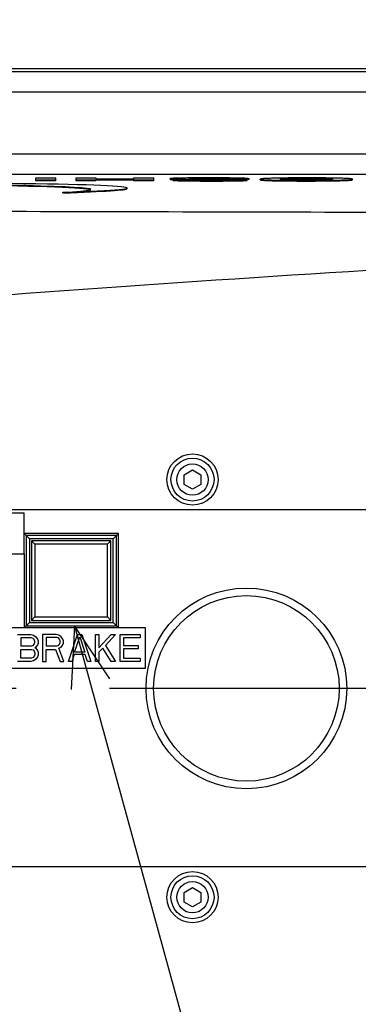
# Model space of a CAD drawing. Header units: millimetres. Extents: x 0 to 3360, y 0 to 2376.
# Tile 123 of 144: x 1695 to 1746, y 1821 to 1967. Entities that reach past the tile are written whole.
import ezdxf

# ---------------------------------------------------------------- set-up
doc = ezdxf.new("R2010")
doc.units = ezdxf.units.MM
doc.header["$LTSCALE"] = 184.8
doc.linetypes.add('CENTER', pattern=[0.6, 0.375, -0.075, 0.075, -0.075])
doc.layers.get('0').update_dxf_attribs({"linetype": 'CONTINUOUS'})
for name, color, linetype in [('1_DESIGN', 7, 'CONTINUOUS'), ('AXIS', 7, 'CONTINUOUS'), ('CHAMFER', 7, 'CONTINUOUS'), ('CRV', 7, 'CONTINUOUS'), ('DRA_ITEM', 7, 'CONTINUOUS'), ('DRAFT', 7, 'CONTINUOUS'), ('DRIV_DIM', 7, 'CONTINUOUS'), ('ROUND', 7, 'CONTINUOUS')]:
    doc.layers.add(name, color=color, linetype=linetype)
doc.styles.get("Standard").update_dxf_attribs({"font": 'txt', "width": 0.8})
doc.dimstyles.new('DIMSTYLE_18', dxfattribs={"dimtxt": 19, "dimasz": 9, "dimexe": 2, "dimexo": 1.5, "dimgap": 4.75, "dimtad": 1, "dimdec": 3, "dimdsep": 46, "dimtxsty": 'STANDARD', "dimblk": 'OPEN', "dimblk1": 'OPEN', "dimblk2": 'OPEN', "dimcen": 0.09, "dimadec": 3, "dimazin": 2, "dimtp": 0.8, "dimtm": 0.8, "dimtfac": 1, "dimtdec": 3, "dimtofl": 0, "dimtmove": 0, "dimatfit": 3, "dimldrblk": 'OPEN', "dimfxl": 1, "dimtolj": 1, "dimarcsym": 0})

# ---------------------------------------------------------------- blocks, each defined once
blk = doc.blocks.new('_OPEN')
at = {"color": 0, "linetype": 'BYBLOCK'}
for p, q in [((0, 0), (-1, 0.333)), ((-1, -0.333), (0, 0)), ((-1, 0), (0, 0))]:
    blk.add_line(p, q, dxfattribs=at)
blk = doc.blocks.new('*D59')
at = {"layer": 'DRIV_DIM', "color": 2, "linetype": 'CONTINUOUS'}
for p, q in [((1429.99, 1869.65), (1429.99, 2185.54)), ((2324.99, 1918.65), (2324.99, 2185.54)), ((1429.99, 2183.54), (1877.49, 2183.54)), ((2324.99, 2183.54), (1877.49, 2183.54))]:
    blk.add_line(p, q, dxfattribs=at)
at = {"layer": 'DRIV_DIM', "color": 2, "linetype": 'CONTINUOUS', "xscale": 9, "yscale": 9, "zscale": 9, "rotation": 180}
blk.add_blockref('_OPEN', (1429.99, 2183.54), dxfattribs=at)
at = {"layer": 'DRIV_DIM', "color": 2, "linetype": 'CONTINUOUS', "xscale": 9, "yscale": 9, "zscale": 9}
blk.add_blockref('_OPEN', (2324.99, 2183.54), dxfattribs=at)

msp = doc.modelspace()

# ---------------------------------------------------------------- linework, layer by layer
at = {"color": 7, "linetype": 'CONTINUOUS'}
for p, q in [((1697.74896, 1943.4768), (1697.74896, 1943.92607)), ((1697.74896, 1943.92607), (1700.70211, 1943.92607)), ((1700.70211, 1943.57686), (1697.74896, 1943.57686)), ((1700.70211, 1943.4768), (1697.74896, 1943.4768)), ((1700.70211, 1943.4768), (1700.70211, 1943.92607)), ((1703.70449, 1943.4768), (1703.70449, 1943.92607)), ((1703.70449, 1943.92607), (1706.65765, 1943.92607)), ((1706.65765, 1943.57686), (1703.70449, 1943.57686)), ((1706.65765, 1943.4768), (1703.70449, 1943.4768)), ((1706.65765, 1943.92607), (1706.65765, 1943.77244)), ((1706.65765, 1943.77244), (1712.27849, 1943.77244)), ((1706.65765, 1943.4768), (1706.65765, 1943.70986)), ((1712.27849, 1943.70986), (1706.65765, 1943.70986)), ((1712.27849, 1943.60979), (1706.65765, 1943.60979)), ((1712.27849, 1943.77244), (1712.27849, 1943.92607)), ((1712.27849, 1943.92607), (1715.23165, 1943.92607)), ((1712.27849, 1943.4768), (1712.27849, 1943.70986)), ((1715.23165, 1943.57686), (1712.27849, 1943.57686)), ((1715.23165, 1943.4768), (1712.27849, 1943.4768)), ((1715.23165, 1943.4768), (1715.23165, 1943.92607)), ((1717.66308, 1943.72122), (1717.66308, 1943.82128)), ((1718.05683, 1943.58206), (1718.05683, 1943.68212)), ((1718.05683, 1943.68212), (1721.00999, 1943.68212)), ((1725.01795, 1943.70452), (1725.18445, 1943.70304)), ((1726.4438, 1943.76622), (1726.4438, 1943.81701)), ((1729.39696, 1943.81701), (1726.4438, 1943.81701)), ((1729.39696, 1943.71695), (1728.82, 1943.71695)), ((1729.13117, 1943.57708), (1729.13117, 1943.67714)), ((1729.39696, 1943.71695), (1729.39696, 1943.81701)), ((1731.06057, 1943.64559), (1731.06057, 1943.74565)), ((1735.08817, 1943.73754), (1735.11918, 1943.73847)), ((1740.73137, 1943.66376), (1740.69064, 1943.66262)), ((1740.6938, 1943.74158), (1740.72723, 1943.74066)), ((1744.75337, 1943.65389), (1744.75337, 1943.75395)), ((1701.72896, 1941.70145), (1701.72896, 1941.80152)), ((1711.28915, 1942.3453), (1711.28915, 1942.44536)), ((1695.99336, 1894.14829), (1689.99336, 1894.14829)), ((1695.99336, 1888.14829), (1695.99336, 1894.14829)), ((1689.99336, 1888.14829), (1695.99336, 1888.14829)), ((1713.99336, 1877.14829), (1693.99336, 1877.14829)), ((1713.99336, 1871.14829), (1713.99336, 1877.14829)), ((1693.99336, 1871.14829), (1713.99336, 1871.14829))]:
    msp.add_line(p, q, dxfattribs=at)
at = {"color": 9, "linetype": 'CONTINUOUS'}
for p, q in [((1718.29931, 1943.68212), (1718.29931, 1943.76758)), ((1718.61793, 1943.52919), (1718.61793, 1943.62925)), ((1719.05443, 1943.68212), (1719.05443, 1943.75004)), ((1719.69392, 1943.49798), (1719.69392, 1943.59805)), ((1721.31668, 1943.80014), (1721.31668, 1943.85963)), ((1723.01939, 1943.63302), (1723.01939, 1943.71665)), ((1723.27408, 1943.7864), (1723.27408, 1943.87083)), ((1723.74658, 1943.46921), (1723.74658, 1943.56927)), ((1725.01795, 1943.63697), (1725.01795, 1943.70452)), ((1725.37296, 1943.77398), (1725.37296, 1943.8593)), ((1725.97281, 1943.65564), (1725.97281, 1943.68926)), ((1727.70381, 1943.49908), (1727.70381, 1943.59914)), ((1732.98012, 1943.5171), (1732.98012, 1943.61716)), ((1735.11918, 1943.73847), (1735.11918, 1943.83853)), ((1737.88236, 1943.46921), (1737.88236, 1943.56927)), ((1737.97095, 1943.77077), (1737.97095, 1943.87083)), ((1740.72723, 1943.74066), (1740.72723, 1943.84072)), ((1742.89044, 1943.52), (1742.89044, 1943.62006))]:
    msp.add_line(p, q, dxfattribs=at)
at = {"color": 7, "linetype": 'CONTINUOUS'}
for radius in [14.9, 13.7785]:
    msp.add_circle((1728.99336, 1868.14829), radius, dxfattribs=at)
for centre, radius, start, end in [((1718.83873, 1960.87439), 17.11531, 267.4437533, 268.1939171), ((1719.07981, 1954.6943), 11.17466, 266.9427216, 267.6311271), ((1723.31924, 1595.57267), 348.36075, 89.9847619, 90.4447029), ((1721.99626, 1901.67786), 42.18724, 90.9229963, 91.131525), ((1720.18413, 1312.11655), 631.60646, 89.561499, 89.74280067), ((1723.78376, 1650.49824), 293.43541, 89.4748303, 90.0726099), ((1717.78707, 804.93069), 1138.86856, 89.57781322, 89.69568613), ((1725.60773, 1952.6126), 8.96459, 271.8494091, 272.6262904), ((1725.80709, 1937.90856), 5.78308, 87.4675023, 88.3578945), ((1725.0171, 1767.09792), 176.67423, 89.2879221, 89.6232544)]:
    msp.add_arc(centre, radius, start, end, dxfattribs=at)
for centre, major_axis, ratio, start_param, end_param in [((1661.99336, 1942.12765), (49.29579, 0.31784), 0.019955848, 5.649732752, 7.301426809), ((1661.99336, 1942.12765), (43.89569, 0.08341), 0.021530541, 5.844263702, 7.223736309), ((1661.99336, 1942.02758), (43.89569, 0.08341), 0.021530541, 0.053706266, 0.940551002), ((1661.99336, 1942.02758), (49.29579, 0.31784), 0.019955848, -0.633452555, -0.000128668)]:
    msp.add_ellipse(centre, major_axis=major_axis, ratio=ratio, start_param=start_param, end_param=end_param, dxfattribs=at)
for points, knots in [([(1719.14919, 1943.90237), (1718.95378, 1943.89827), (1718.67202, 1943.89157), (1718.31623, 1943.87951), (1718.09315, 1943.87026), (1717.91715, 1943.85932), (1717.7778, 1943.8501), (1717.71364, 1943.83692), (1717.66308, 1943.8306), (1717.66308, 1943.82128)], [0, 0, 0, 0, 0.39313812, 0.566402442, 0.717191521, 0.839540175, 0.928363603, 0.98124754, 1, 1, 1, 1]), ([(1717.66308, 1943.82128), (1717.66308, 1943.8124), (1717.71241, 1943.8056), (1717.7377, 1943.79984), (1717.76343, 1943.79698)], [0, 0, 0, 0, 0.25535675, 1, 1, 1, 1]), ([(1717.66308, 1943.72122), (1717.66308, 1943.71307), (1717.70703, 1943.70583), (1717.76625, 1943.69458), (1717.89717, 1943.68546), (1717.99437, 1943.67982), (1718.05317, 1943.67707)], [0, 0, 0, 0, 0.061905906, 0.240196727, 0.552722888, 1, 1, 1, 1]), ([(1717.76343, 1943.79698), (1717.78262, 1943.79484), (1717.88642, 1943.78519), (1717.99056, 1943.77993), (1718.07539, 1943.77611)], [0, 0, 0, 0, 0.185288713, 1, 1, 1, 1]), ([(1718.05683, 1943.68212), (1718.06511, 1943.6797), (1718.11345, 1943.6679), (1718.16294, 1943.66167), (1718.20379, 1943.65707)], [0, 0, 0, 0, 0.173374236, 1, 1, 1, 1]), ([(1718.05683, 1943.58206), (1718.10192, 1943.56889), (1718.24501, 1943.55091), (1718.38762, 1943.54072), (1718.48382, 1943.53554)], [0, 0, 0, 0, 0.327722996, 1, 1, 1, 1]), ([(1718.20379, 1943.65707), (1718.22874, 1943.65426), (1718.36648, 1943.64093), (1718.50476, 1943.63397), (1718.61793, 1943.62925)], [0, 0, 0, 0, 0.18144867, 1, 1, 1, 1]), ([(1718.29931, 1943.76758), (1718.35721, 1943.7657), (1718.60888, 1943.75838), (1718.86061, 1943.75335), (1719.05443, 1943.75004)], [0, 0, 0, 0, 0.230072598, 1, 1, 1, 1]), ([(1718.61793, 1943.62925), (1718.69704, 1943.62595), (1719.05561, 1943.61241), (1719.41434, 1943.60358), (1719.69392, 1943.59805)], [0, 0, 0, 0, 0.220662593, 1, 1, 1, 1]), ([(1718.61793, 1943.52919), (1718.69704, 1943.52589), (1719.05561, 1943.51235), (1719.41434, 1943.50352), (1719.69392, 1943.49798)], [0, 0, 0, 0, 0.220663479, 1, 1, 1, 1]), ([(1719.05443, 1943.75004), (1719.37336, 1943.74459), (1720.69498, 1943.72885), (1722.01667, 1943.72144), (1723.01939, 1943.71665)], [0, 0, 0, 0, 0.24133772, 1, 1, 1, 1]), ([(1720.61546, 1943.92293), (1720.48844, 1943.9218), (1719.99966, 1943.91694), (1719.51089, 1943.90995), (1719.14919, 1943.90237)], [0, 0, 0, 0, 0.25986902, 1, 1, 1, 1]), ([(1719.69392, 1943.59805), (1720.01304, 1943.59172), (1721.36386, 1943.57261), (1722.71483, 1943.56927), (1723.74658, 1943.56927)], [0, 0, 0, 0, 0.236268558, 1, 1, 1, 1]), ([(1719.69392, 1943.49798), (1720.01304, 1943.49166), (1721.36386, 1943.47255), (1722.71483, 1943.46921), (1723.74658, 1943.46921)], [0, 0, 0, 0, 0.236268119, 1, 1, 1, 1]), ([(1720.61624, 1943.82863), (1720.61624, 1943.83211), (1720.63554, 1943.83397), (1720.65952, 1943.83898), (1720.71201, 1943.84201), (1720.80871, 1943.84766), (1720.96276, 1943.8524), (1721.09241, 1943.85547), (1721.16316, 1943.85688)], [0, 0, 0, 0, 0.019043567, 0.073352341, 0.164331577, 0.288751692, 0.613101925, 1, 1, 1, 1]), ([(1720.79353, 1943.81126), (1720.76731, 1943.81231), (1720.7236, 1943.81468), (1720.66386, 1943.81768), (1720.63724, 1943.82301), (1720.61624, 1943.82494), (1720.61624, 1943.82863)], [0, 0, 0, 0, 0.440032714, 0.755393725, 0.938101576, 1, 1, 1, 1]), ([(1721.08178, 1943.80359), (1721.05539, 1943.80407), (1720.95929, 1943.80598), (1720.8632, 1943.80845), (1720.79353, 1943.81126)], [0, 0, 0, 0, 0.274621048, 1, 1, 1, 1]), ([(1721.91562, 1943.643), (1721.81163, 1943.64477), (1721.50961, 1943.65188), (1721.20708, 1943.66129), (1721.00999, 1943.68212)], [0, 0, 0, 0, 0.34418573, 1, 1, 1, 1]), ([(1722.06496, 1943.79369), (1721.98099, 1943.79421), (1721.65326, 1943.7965), (1721.32551, 1943.79916), (1721.08178, 1943.80359)], [0, 0, 0, 0, 0.256199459, 1, 1, 1, 1]), ([(1721.31668, 1943.85963), (1721.47359, 1943.86218), (1722.12604, 1943.86964), (1722.77853, 1943.87083), (1723.27408, 1943.87083)], [0, 0, 0, 0, 0.240516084, 1, 1, 1, 1]), ([(1723.66783, 1943.63186), (1723.51831, 1943.63186), (1722.93423, 1943.63255), (1722.35012, 1943.63563), (1721.91562, 1943.643)], [0, 0, 0, 0, 0.255996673, 1, 1, 1, 1]), ([(1723.27408, 1943.87083), (1723.4521, 1943.87083), (1724.15173, 1943.87012), (1724.85139, 1943.86672), (1725.37296, 1943.8593)], [0, 0, 0, 0, 0.254442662, 1, 1, 1, 1]), ([(1725.55785, 1943.64419), (1725.40836, 1943.64127), (1724.77838, 1943.63309), (1724.14834, 1943.63186), (1723.66783, 1943.63186)], [0, 0, 0, 0, 0.23732709, 1, 1, 1, 1]), ([(1723.74658, 1943.56927), (1724.08758, 1943.56927), (1725.40669, 1943.57113), (1726.7259, 1943.57875), (1727.70381, 1943.59914)], [0, 0, 0, 0, 0.258504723, 1, 1, 1, 1]), ([(1723.74658, 1943.46921), (1724.08758, 1943.46921), (1725.40669, 1943.47107), (1726.7259, 1943.47869), (1727.70381, 1943.49908)], [0, 0, 0, 0, 0.258504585, 1, 1, 1, 1]), ([(1725.18445, 1943.70304), (1725.25489, 1943.70235), (1725.5177, 1943.69939), (1725.78051, 1943.69499), (1725.97281, 1943.68926)], [0, 0, 0, 0, 0.268013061, 1, 1, 1, 1]), ([(1725.37296, 1943.8593), (1725.5993, 1943.85608), (1725.95634, 1943.84791), (1726.31373, 1943.83198), (1726.4438, 1943.81701)], [0, 0, 0, 0, 0.633549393, 1, 1, 1, 1]), ([(1725.89704, 1943.65268), (1725.87084, 1943.65181), (1725.7578, 1943.64838), (1725.64472, 1943.64588), (1725.55785, 1943.64419)], [0, 0, 0, 0, 0.231748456, 1, 1, 1, 1]), ([(1726.15988, 1943.66787), (1726.15223, 1943.66669), (1726.10522, 1943.66152), (1726.05798, 1943.65928), (1726.0185, 1943.65743)], [0, 0, 0, 0, 0.163820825, 1, 1, 1, 1]), ([(1726.06262, 1943.68599), (1726.07452, 1943.68545), (1726.10902, 1943.68353), (1726.1437, 1943.68193), (1726.16603, 1943.67801)], [0, 0, 0, 0, 0.344562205, 1, 1, 1, 1]), ([(1726.17801, 1943.67358), (1726.17801, 1943.6718), (1726.16938, 1943.6697), (1726.16447, 1943.66858), (1726.15988, 1943.66787)], [0, 0, 0, 0, 0.27738754, 1, 1, 1, 1]), ([(1728.45737, 1943.88634), (1728.30785, 1943.89085), (1727.64661, 1943.90765), (1726.98518, 1943.91627), (1726.47333, 1943.92132)], [0, 0, 0, 0, 0.226141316, 1, 1, 1, 1]), ([(1728.45271, 1943.73334), (1728.36004, 1943.73648), (1727.94679, 1943.74793), (1727.53342, 1943.75425), (1727.21277, 1943.7585)], [0, 0, 0, 0, 0.224283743, 1, 1, 1, 1]), ([(1727.70381, 1943.59914), (1727.96295, 1943.60455), (1728.39525, 1943.61667), (1728.82799, 1943.63251), (1729.00059, 1943.64956)], [0, 0, 0, 0, 0.599115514, 1, 1, 1, 1]), ([(1727.70381, 1943.49908), (1727.89217, 1943.50301), (1728.16373, 1943.50943), (1728.50649, 1943.521), (1728.72097, 1943.52992), (1728.88968, 1943.54038), (1729.02251, 1943.54944), (1729.08364, 1943.5618), (1729.13117, 1943.56828), (1729.13117, 1943.57708)], [0, 0, 0, 0, 0.394524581, 0.568328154, 0.719317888, 0.8413766, 0.929485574, 0.981572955, 1, 1, 1, 1]), ([(1728.92489, 1943.7101), (1728.89355, 1943.71248), (1728.7363, 1943.72289), (1728.5788, 1943.72906), (1728.45271, 1943.73334)], [0, 0, 0, 0, 0.199409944, 1, 1, 1, 1]), ([(1729.39696, 1943.81701), (1729.30311, 1943.8415), (1728.98725, 1943.86406), (1728.67456, 1943.87979), (1728.45737, 1943.88634)], [0, 0, 0, 0, 0.308605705, 1, 1, 1, 1]), ([(1729.13117, 1943.67714), (1729.13117, 1943.68229), (1729.10681, 1943.68869), (1729.07332, 1943.69581), (1729.00528, 1943.70348), (1728.9548, 1943.70782), (1728.92489, 1943.7101)], [0, 0, 0, 0, 0.073390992, 0.262543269, 0.572549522, 1, 1, 1, 1]), ([(1729.00059, 1943.64956), (1729.03377, 1943.65284), (1729.06533, 1943.6613), (1729.13117, 1943.66565), (1729.13117, 1943.67714)], [0, 0, 0, 0, 0.74378325, 1, 1, 1, 1]), ([(1732.91121, 1943.87936), (1732.65276, 1943.87179), (1732.28579, 1943.85959), (1731.82911, 1943.83826), (1731.55786, 1943.82206), (1731.34932, 1943.80549), (1731.19119, 1943.78782), (1731.11414, 1943.77243), (1731.06057, 1943.75697), (1731.06057, 1943.74565)], [0, 0, 0, 0, 0.416620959, 0.59120335, 0.73759998, 0.852368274, 0.933667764, 0.981757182, 1, 1, 1, 1]), ([(1731.06057, 1943.74565), (1731.06057, 1943.73195), (1731.1311, 1943.71679), (1731.17011, 1943.70853), (1731.20775, 1943.70346)], [0, 0, 0, 0, 0.265162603, 1, 1, 1, 1]), ([(1731.06057, 1943.64559), (1731.06057, 1943.63448), (1731.11355, 1943.61909), (1731.19086, 1943.60408), (1731.35141, 1943.58666), (1731.5658, 1943.57059), (1731.84751, 1943.55501), (1732.325, 1943.53487), (1732.70933, 1943.52382), (1732.98012, 1943.5171)], [0, 0, 0, 0, 0.017265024, 0.063380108, 0.14264285, 0.256258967, 0.402900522, 0.579006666, 1, 1, 1, 1]), ([(1731.20775, 1943.70346), (1731.42673, 1943.67395), (1732.01883, 1943.64707), (1732.60959, 1943.62636), (1732.98012, 1943.61716)], [0, 0, 0, 0, 0.373495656, 1, 1, 1, 1]), ([(1737.87252, 1943.93341), (1737.43133, 1943.93341), (1735.77747, 1943.92995), (1734.12339, 1943.91486), (1732.91121, 1943.87936)], [0, 0, 0, 0, 0.266759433, 1, 1, 1, 1]), ([(1732.98012, 1943.61716), (1733.35368, 1943.60789), (1734.98758, 1943.57638), (1736.62185, 1943.56927), (1737.88236, 1943.56927)], [0, 0, 0, 0, 0.22866213, 1, 1, 1, 1]), ([(1732.98012, 1943.5171), (1733.35368, 1943.50783), (1734.98758, 1943.47632), (1736.62185, 1943.46921), (1737.88236, 1943.46921)], [0, 0, 0, 0, 0.22866196, 1, 1, 1, 1]), ([(1734.01373, 1943.74826), (1734.01373, 1943.75458), (1734.03896, 1943.76675), (1734.08182, 1943.77579), (1734.16539, 1943.78857), (1734.34684, 1943.8055), (1734.67071, 1943.82387), (1734.95358, 1943.83366), (1735.11918, 1943.83853)], [0, 0, 0, 0, 0.01700613, 0.058829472, 0.131016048, 0.236815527, 0.554119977, 1, 1, 1, 1]), ([(1734.15475, 1943.7112), (1734.11842, 1943.71555), (1734.08185, 1943.72308), (1734.01373, 1943.73567), (1734.01373, 1943.74826)], [0, 0, 0, 0, 0.743911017, 1, 1, 1, 1]), ([(1735.09199, 1943.66207), (1734.98731, 1943.66501), (1734.67476, 1943.67595), (1734.36143, 1943.68648), (1734.15475, 1943.7112)], [0, 0, 0, 0, 0.33468045, 1, 1, 1, 1]), ([(1734.28235, 1943.69895), (1734.33278, 1943.70314), (1734.60109, 1943.7216), (1734.86993, 1943.73096), (1735.08817, 1943.73754)], [0, 0, 0, 0, 0.18813586, 1, 1, 1, 1]), ([(1737.86267, 1943.63186), (1737.6166, 1943.63186), (1736.69298, 1943.63384), (1735.76928, 1943.64306), (1735.09199, 1943.66207)], [0, 0, 0, 0, 0.266420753, 1, 1, 1, 1]), ([(1735.11918, 1943.83853), (1735.3302, 1943.84473), (1736.28065, 1943.86629), (1737.23139, 1943.87083), (1737.97095, 1943.87083)], [0, 0, 0, 0, 0.222062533, 1, 1, 1, 1]), ([(1735.11918, 1943.73847), (1735.3302, 1943.74467), (1736.28065, 1943.76623), (1737.23139, 1943.77077), (1737.97095, 1943.77077)], [0, 0, 0, 0, 0.222062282, 1, 1, 1, 1]), ([(1740.69064, 1943.66262), (1740.47879, 1943.65681), (1739.53626, 1943.63655), (1738.59347, 1943.63186), (1737.86267, 1943.63186)], [0, 0, 0, 0, 0.224811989, 1, 1, 1, 1]), ([(1742.8658, 1943.88392), (1742.48822, 1943.89383), (1740.82398, 1943.92688), (1739.15934, 1943.93341), (1737.87252, 1943.93341)], [0, 0, 0, 0, 0.226918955, 1, 1, 1, 1]), ([(1737.88236, 1943.56927), (1738.32418, 1943.56927), (1739.99361, 1943.57254), (1741.66324, 1943.58663), (1742.89044, 1943.62006)], [0, 0, 0, 0, 0.264645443, 1, 1, 1, 1]), ([(1737.88236, 1943.46921), (1738.32418, 1943.46921), (1739.99361, 1943.47247), (1741.66324, 1943.48657), (1742.89044, 1943.52)], [0, 0, 0, 0, 0.264645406, 1, 1, 1, 1]), ([(1737.97095, 1943.87083), (1738.21582, 1943.87083), (1739.13463, 1943.8689), (1740.05353, 1943.85961), (1740.72723, 1943.84072)], [0, 0, 0, 0, 0.26649446, 1, 1, 1, 1]), ([(1737.97095, 1943.77077), (1738.21229, 1943.77077), (1739.11995, 1943.76889), (1740.0277, 1943.75982), (1740.6938, 1943.74158)], [0, 0, 0, 0, 0.265878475, 1, 1, 1, 1]), ([(1740.72723, 1943.84072), (1740.89024, 1943.83615), (1741.16699, 1943.82694), (1741.48273, 1943.80914), (1741.65747, 1943.79265), (1741.73637, 1943.78016), (1741.77705, 1943.77147), (1741.80021, 1943.75946), (1741.80021, 1943.75348)], [0, 0, 0, 0, 0.45207439, 0.768970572, 0.872884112, 0.943060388, 0.983422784, 1, 1, 1, 1]), ([(1740.72723, 1943.74066), (1740.8123, 1943.73827), (1741.08553, 1943.72948), (1741.35888, 1943.71842), (1741.54653, 1943.7026)], [0, 0, 0, 0, 0.31123771, 1, 1, 1, 1]), ([(1741.65551, 1943.71371), (1741.60717, 1943.70773), (1741.29974, 1943.68018), (1740.99111, 1943.67115), (1740.73137, 1943.66376)], [0, 0, 0, 0, 0.157852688, 1, 1, 1, 1]), ([(1741.80021, 1943.75348), (1741.80021, 1943.74052), (1741.73119, 1943.72565), (1741.69294, 1943.71834), (1741.65551, 1943.71371)], [0, 0, 0, 0, 0.255598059, 1, 1, 1, 1]), ([(1744.75337, 1943.75395), (1744.75337, 1943.76504), (1744.70079, 1943.78053), (1744.62412, 1943.79555), (1744.46569, 1943.81306), (1744.25465, 1943.82925), (1743.97797, 1943.84502), (1743.50913, 1943.86554), (1743.13178, 1943.87694), (1742.8658, 1943.88392)], [0, 0, 0, 0, 0.017529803, 0.064085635, 0.143734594, 0.257465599, 0.403884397, 0.579554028, 1, 1, 1, 1]), ([(1742.89044, 1943.62006), (1743.25042, 1943.62986), (1743.82221, 1943.65139), (1744.39529, 1943.67996), (1744.60575, 1943.70967)], [0, 0, 0, 0, 0.62884747, 1, 1, 1, 1]), ([(1742.89044, 1943.52), (1743.15651, 1943.52724), (1743.53275, 1943.53907), (1743.99872, 1943.56042), (1744.2703, 1943.5768), (1744.47613, 1943.59329), (1744.6289, 1943.61166), (1744.70377, 1943.62639), (1744.75337, 1943.64305), (1744.75337, 1943.65389)], [0, 0, 0, 0, 0.425938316, 0.6019299, 0.747351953, 0.859360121, 0.93726505, 0.982646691, 1, 1, 1, 1]), ([(1744.60575, 1943.70967), (1744.64353, 1943.715), (1744.6833, 1943.72319), (1744.75337, 1943.74004), (1744.75337, 1943.75395)], [0, 0, 0, 0, 0.732813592, 1, 1, 1, 1])]:
    msp.add_open_spline(points, degree=3, knots=knots, dxfattribs=at)
msp.add_open_spline([(1723.83589, 1943.78318), (1723.24558, 1943.78648), (1722.65527, 1943.79004), (1722.06496, 1943.79369)], degree=3, dxfattribs=at)
at = {"layer": '1_DESIGN', "color": 7, "linetype": 'CONTINUOUS'}
for p, q in [((1719.74336, 1899.86998), (1720.99336, 1900.59167)), ((1720.99336, 1900.59167), (1722.24336, 1899.86998)), ((1719.74336, 1898.4266), (1719.74336, 1899.86998)), ((1722.24336, 1899.86998), (1722.24336, 1898.4266)), ((1720.99336, 1897.70492), (1719.74336, 1898.4266)), ((1722.24336, 1898.4266), (1720.99336, 1897.70492)), ((1719.74336, 1837.86998), (1720.99336, 1838.59167)), ((1719.74336, 1836.4266), (1719.74336, 1837.86998)), ((1720.99336, 1838.59167), (1722.24336, 1837.86998)), ((1722.24336, 1837.86998), (1722.24336, 1836.4266)), ((1720.99336, 1835.70492), (1719.74336, 1836.4266)), ((1722.24336, 1836.4266), (1720.99336, 1835.70492))]:
    msp.add_line(p, q, dxfattribs=at)
for centre in [(1720.99336, 1899.14829), (1720.99336, 1837.14829)]:
    msp.add_circle(centre, 3.8, dxfattribs=at)
at = {"layer": '1_DESIGN', "color": 9, "linetype": 'CONTINUOUS'}
for centre, radius in [((1720.99336, 1899.14829), 3.19423), ((1720.99336, 1899.14829), 2.33333), ((1720.99336, 1837.14829), 3.19423), ((1720.99336, 1837.14829), 2.33333)]:
    msp.add_circle(centre, radius, dxfattribs=at)
at = {"layer": 'AXIS', "color": 7, "linetype": 'CENTER'}
msp.add_line((1777.99336, 1868.14829), (1522.67527, 1868.14829), dxfattribs=at)
at = {"layer": 'CHAMFER', "color": 7, "linetype": 'CONTINUOUS'}
for p, q in [((1696.78229, 1890.35936), (1695.99336, 1891.14829)), ((1696.28297, 1890.85868), (1696.28297, 1877.43791)), ((1709.70374, 1890.85868), (1696.28297, 1890.85868)), ((1696.78229, 1890.35936), (1696.78229, 1877.93722)), ((1709.20443, 1890.35936), (1696.78229, 1890.35936)), ((1697.09336, 1890.04829), (1697.09336, 1878.24829)), ((1697.59336, 1889.54829), (1697.09336, 1890.04829)), ((1708.89336, 1890.04829), (1697.09336, 1890.04829)), ((1708.39336, 1889.54829), (1708.89336, 1890.04829)), ((1708.89336, 1878.24829), (1708.89336, 1890.04829)), ((1709.20443, 1890.35936), (1709.99336, 1891.14829)), ((1709.20443, 1877.93722), (1709.20443, 1890.35936)), ((1709.70374, 1877.43791), (1709.70374, 1890.85868)), ((1697.59336, 1889.54829), (1697.59336, 1878.74829)), ((1708.39336, 1889.54829), (1697.59336, 1889.54829)), ((1708.39336, 1878.74829), (1708.39336, 1889.54829)), ((1697.59336, 1878.74829), (1697.09336, 1878.24829)), ((1697.59336, 1878.74829), (1708.39336, 1878.74829)), ((1708.39336, 1878.74829), (1708.89336, 1878.24829)), ((1695.99336, 1877.14829), (1696.78229, 1877.93722)), ((1696.28297, 1877.43791), (1709.70374, 1877.43791)), ((1696.78229, 1877.93722), (1709.20443, 1877.93722)), ((1697.09336, 1878.24829), (1708.89336, 1878.24829)), ((1709.99336, 1877.14829), (1709.20443, 1877.93722))]:
    msp.add_line(p, q, dxfattribs=at)
at = {"layer": 'CRV', "color": 4, "linetype": 'CONTINUOUS'}
for p, q in [((1694.99336, 1876.14829), (1696.99336, 1876.14829)), ((1695.49336, 1875.63765), (1695.49336, 1874.44616)), ((1697.07669, 1875.63765), (1695.49336, 1875.63765)), ((1696.99336, 1876.14829), (1697.41002, 1876.06319)), ((1697.32669, 1875.55255), (1697.07669, 1875.63765)), ((1697.49336, 1875.38233), (1697.32669, 1875.55255)), ((1697.41002, 1876.06319), (1697.74336, 1875.80787)), ((1697.74336, 1875.80787), (1697.99336, 1875.46744)), ((1697.99336, 1875.46744), (1698.07669, 1875.21212)), ((1698.74336, 1876.14829), (1698.74336, 1872.14829)), ((1700.74336, 1876.14829), (1698.74336, 1876.14829)), ((1699.24336, 1875.72276), (1699.24336, 1874.44616)), ((1700.82669, 1875.72276), (1699.24336, 1875.72276)), ((1701.16002, 1876.06319), (1700.74336, 1876.14829)), ((1701.07669, 1875.63765), (1700.82669, 1875.72276)), ((1701.24336, 1875.46744), (1701.07669, 1875.63765)), ((1701.49336, 1875.80787), (1701.16002, 1876.06319)), ((1701.32669, 1875.21212), (1701.24336, 1875.46744)), ((1701.74336, 1875.46744), (1701.49336, 1875.80787)), ((1701.82669, 1875.21212), (1701.74336, 1875.46744)), ((1702.57669, 1872.14829), (1703.91002, 1876.14829)), ((1703.49336, 1873.50999), (1704.24336, 1875.80787)), ((1703.91002, 1876.14829), (1704.57669, 1876.14829)), ((1704.24336, 1875.80787), (1704.99336, 1873.50999)), ((1704.57669, 1876.14829), (1705.91002, 1872.14829)), ((1706.57669, 1872.14829), (1706.57669, 1876.14829)), ((1706.57669, 1876.14829), (1707.07669, 1876.14829)), ((1707.07669, 1876.14829), (1707.07669, 1874.19085)), ((1707.07669, 1874.19085), (1708.91002, 1876.14829)), ((1709.57669, 1876.14829), (1708.07669, 1874.53127)), ((1708.91002, 1876.14829), (1709.57669, 1876.14829)), ((1710.24336, 1872.14829), (1710.24336, 1876.14829)), ((1710.24336, 1876.14829), (1713.24336, 1876.14829)), ((1710.74336, 1875.63765), (1710.74336, 1874.53127)), ((1713.24336, 1875.63765), (1710.74336, 1875.63765)), ((1713.24336, 1876.14829), (1713.24336, 1875.63765)), ((1695.49336, 1874.44616), (1697.07669, 1874.44616)), ((1695.49336, 1872.65893), (1695.49336, 1873.93553)), ((1695.49336, 1873.93553), (1697.07669, 1873.93553)), ((1697.07669, 1874.44616), (1697.32669, 1874.53127)), ((1697.07669, 1873.93553), (1697.32669, 1873.85042)), ((1697.32669, 1874.53127), (1697.49336, 1874.70148)), ((1697.57669, 1875.12702), (1697.49336, 1875.38233)), ((1697.49336, 1874.70148), (1697.57669, 1874.9568)), ((1697.57669, 1874.9568), (1697.57669, 1875.12702)), ((1697.74336, 1874.27595), (1697.57669, 1874.19085)), ((1697.57669, 1874.19085), (1697.74336, 1874.10574)), ((1697.99336, 1874.61638), (1697.74336, 1874.27595)), ((1697.74336, 1874.10574), (1697.99336, 1873.76531)), ((1698.07669, 1874.8717), (1697.99336, 1874.61638)), ((1698.07669, 1875.21212), (1698.07669, 1874.8717)), ((1699.24336, 1874.44616), (1700.82669, 1874.44616)), ((1699.24336, 1872.14829), (1699.24336, 1873.93553)), ((1699.24336, 1873.93553), (1700.66002, 1873.93553)), ((1700.66002, 1873.93553), (1701.32669, 1872.14829)), ((1700.82669, 1874.44616), (1701.07669, 1874.53127)), ((1701.07669, 1874.53127), (1701.24336, 1874.70148)), ((1701.16002, 1874.10574), (1701.49336, 1874.27595)), ((1701.91002, 1872.14829), (1701.16002, 1874.10574)), ((1701.24336, 1874.70148), (1701.32669, 1874.9568)), ((1701.32669, 1874.9568), (1701.32669, 1875.21212)), ((1701.49336, 1874.27595), (1701.74336, 1874.61638)), ((1701.74336, 1874.61638), (1701.82669, 1874.8717)), ((1701.82669, 1874.8717), (1701.82669, 1875.21212)), ((1707.66002, 1874.10574), (1707.07669, 1873.50999)), ((1708.91002, 1872.14829), (1707.66002, 1874.10574)), ((1708.07669, 1874.53127), (1709.57669, 1872.14829)), ((1710.74336, 1874.53127), (1712.91002, 1874.53127)), ((1710.74336, 1874.02063), (1710.74336, 1872.65893)), ((1712.91002, 1874.02063), (1710.74336, 1874.02063)), ((1712.91002, 1874.53127), (1712.91002, 1874.02063)), ((1697.07669, 1872.65893), (1695.49336, 1872.65893)), ((1697.32669, 1872.74404), (1697.07669, 1872.65893)), ((1697.32669, 1873.85042), (1697.49336, 1873.68021)), ((1697.49336, 1872.91425), (1697.32669, 1872.74404)), ((1697.74336, 1872.48872), (1697.41002, 1872.2334)), ((1697.49336, 1873.68021), (1697.57669, 1873.42489)), ((1697.57669, 1873.16957), (1697.49336, 1872.91425)), ((1697.57669, 1873.42489), (1697.57669, 1873.16957)), ((1697.99336, 1872.82914), (1697.74336, 1872.48872)), ((1697.99336, 1873.76531), (1698.07669, 1873.50999)), ((1698.07669, 1873.08446), (1697.99336, 1872.82914)), ((1698.07669, 1873.50999), (1698.07669, 1873.08446)), ((1703.41002, 1873.16957), (1703.07669, 1872.14829)), ((1705.07669, 1873.16957), (1703.41002, 1873.16957)), ((1704.99336, 1873.50999), (1703.49336, 1873.50999)), ((1705.41002, 1872.14829), (1705.07669, 1873.16957)), ((1707.07669, 1873.50999), (1707.07669, 1872.14829)), ((1710.74336, 1872.65893), (1713.24336, 1872.65893)), ((1713.24336, 1872.65893), (1713.24336, 1872.14829)), ((1696.99336, 1872.14829), (1694.99336, 1872.14829)), ((1697.41002, 1872.2334), (1696.99336, 1872.14829)), ((1698.74336, 1872.14829), (1699.24336, 1872.14829)), ((1701.32669, 1872.14829), (1701.91002, 1872.14829)), ((1703.07669, 1872.14829), (1702.57669, 1872.14829)), ((1705.91002, 1872.14829), (1705.41002, 1872.14829)), ((1707.07669, 1872.14829), (1706.57669, 1872.14829)), ((1709.57669, 1872.14829), (1708.91002, 1872.14829)), ((1713.24336, 1872.14829), (1710.24336, 1872.14829))]:
    msp.add_line(p, q, dxfattribs=at)
at = {"layer": 'DRA_ITEM', "color": 2, "linetype": 'CONTINUOUS'}
msp.add_line((1703.46404, 1877.43791), (1756.92273, 1682.81622), dxfattribs=at)
msp.add_lwpolyline([(1708.74072, 1869.55396), (1703.46404, 1877.43791), (1702.95501, 1867.96474)], dxfattribs=at)
at = {"layer": 'DRAFT', "color": 7, "linetype": 'CONTINUOUS'}
for p, q in [((1777.99336, 1960.14829), (1687.86152, 1960.14829)), ((1709.99336, 1891.14829), (1695.99336, 1891.14829)), ((1709.99336, 1877.14829), (1709.99336, 1891.14829)), ((1695.99336, 1888.14829), (1695.99336, 1877.14829))]:
    msp.add_line(p, q, dxfattribs=at)
at = {"layer": 'ROUND', "color": 9, "linetype": 'CONTINUOUS'}
for p, q in [((1777.99336, 1959.65575), (1687.86152, 1959.65575)), ((1777.99336, 1956.65757), (1687.86152, 1956.65757)), ((1777.99336, 1947.45171), (1687.86152, 1947.45171)), ((1777.99336, 1944.45353), (1687.86152, 1944.45353))]:
    msp.add_line(p, q, dxfattribs=at)
at = {"layer": 'ROUND', "color": 7, "linetype": 'CONTINUOUS'}
for p, q in [((1754.04028, 1894.64829), (1640.99336, 1894.64829)), ((1754.04028, 1841.64829), (1640.99336, 1841.64829))]:
    msp.add_line(p, q, dxfattribs=at)
at = {"layer": 'ROUND', "color": 9, "linetype": 'CONTINUOUS'}
msp.add_open_spline([(1777.99336, 1938.75027), (1770.47619, 1938.76064), (1740.43222, 1938.81133), (1710.3883, 1938.88888), (1687.86152, 1938.94504)], degree=3, knots=[0, 0, 0, 0, 0.250205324, 1, 1, 1, 1], dxfattribs=at)
msp.add_open_spline([(1777.99336, 1931.72467), (1747.91536, 1930.53574), (1717.8865, 1928.28847), (1687.86152, 1926.1436)], degree=3, dxfattribs=at)

# ---------------------------------------------------------------- dimensions: what is measured, and where the dimension line sits
at = {"layer": 'DRIV_DIM', "color": 2, "linetype": 'CONTINUOUS'}
dim = msp.add_linear_dim(base=(2324.99336, 2183.53598), p1=(1429.99336, 1868.14829), p2=(2324.99336, 1917.14829), text='(<>)', dimstyle='DIMSTYLE_18', dxfattribs=at)
dim.commit()
dim.dimension.update_dxf_attribs({"geometry": '*D59', "text_midpoint": (1839.49336, 2183.53598), "dimtype": 160})

doc.saveas('drawing.dxf')
